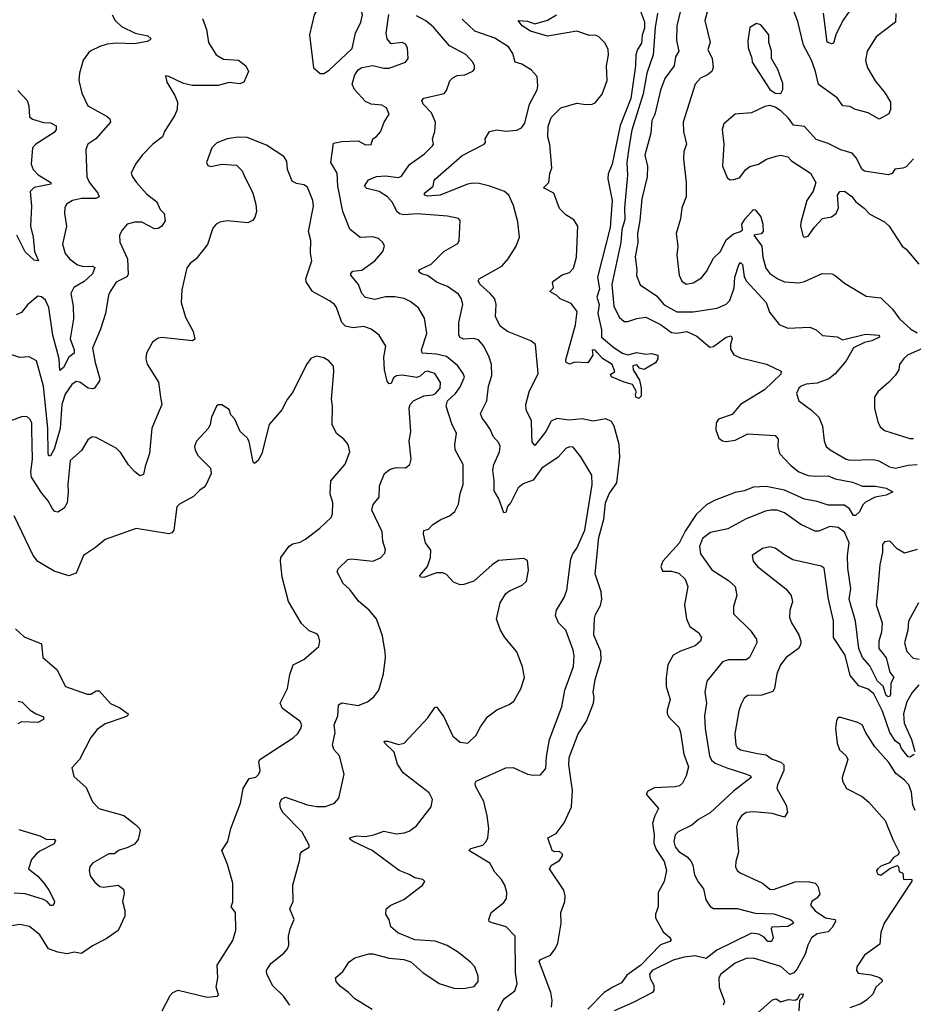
# Model space of a CAD drawing. Extents: x 2143765 to 2212931, y 878955 to 1017455.
# Tile 229 of 256: x 2184415 to 2189323, y 955260 to 960669. Entities that reach past the tile are written whole.
import ezdxf

# ---------------------------------------------------------------- set-up
doc = ezdxf.new("R2010")
doc.units = 0

msp = doc.modelspace()

# ---------------------------------------------------------------- linework, layer by layer
at = {"layer": '0CON20XD'}
for points in [[(2186065, 960373.3), (2186085, 960373.8), (2186115, 960390.8), (2186240.4, 960509.6), (2186260, 960595), (2186289.2, 960655), (2186298.5, 960695), (2186286.9, 960735), (2186245, 960777.5), (2186175, 960796), (2186135, 960813.8), (2186115, 960810), (2186105, 960800), (2186065, 960752.5), (2186032, 960695), (2186006.7, 960585), (2186028, 960405), (2186065, 960373.3)], [(2187781.7, 960835), (2187847.4, 960657.4), (2187847, 960623), (2187833.9, 960583.9), (2187830.7, 960539.3), (2187809, 960505), (2187799.5, 960475), (2187797.9, 960415), (2187772.5, 960235), (2187712.8, 960087.2), (2187669.3, 959875), (2187647.9, 959822.1), (2187645.5, 959794.5), (2187670.2, 959675), (2187658, 959528), (2187589.2, 959255), (2187599.1, 959190.9), (2187585.6, 959145), (2187597.3, 959105), (2187590.6, 959055), (2187610.3, 958965), (2187611.2, 958925), (2187678.2, 958868.2), (2187726.6, 958836.6), (2187755, 958827.8), (2187805, 958841.1), (2187855, 958831.2), (2187885.9, 958835.9), (2187920, 958825), (2187920, 958805), (2187906.4, 958783.6), (2187845, 958747.5), (2187820, 958755), (2187805, 958772.5), (2187782.3, 958767.7), (2187784, 958745), (2187818.8, 958688.8), (2187828, 958645), (2187829.3, 958600.7), (2187815, 958587.5), (2187800, 958595), (2187797, 958613), (2187802.5, 958625), (2187781.2, 958665), (2187735, 958677.1), (2187665, 958706.7), (2187660.8, 958719.2), (2187683.9, 958736.1), (2187668.5, 958775), (2187616.7, 958806.7), (2187589.3, 958839.3), (2187575, 958852.5), (2187560, 958855), (2187562.5, 958825), (2187536.4, 958783.6), (2187465, 958786.7), (2187435, 958776.7), (2187416.7, 958785), (2187415, 958800), (2187468.1, 958991.9), (2187476.6, 959065), (2187445, 959109.1), (2187383.8, 959135), (2187365, 959153.8), (2187327.5, 959175), (2187346.2, 959195), (2187341.2, 959225), (2187348, 959235), (2187395, 959266.5), (2187435, 959280.5), (2187456.8, 959303.2), (2187473.1, 959365), (2187480.8, 959535), (2187458.9, 959568.9), (2187415, 959596), (2187380.9, 959630.9), (2187348.8, 959715), (2187292.5, 959745), (2187322, 959775), (2187327, 959823), (2187338.8, 959855), (2187327.3, 959982.7), (2187315.3, 960025), (2187318.3, 960081.7), (2187335, 960131.1), (2187388, 960185), (2187475, 960210.6), (2187525, 960202.9), (2187560, 960205), (2187575, 960212), (2187615, 960259.4), (2187642.3, 960335), (2187637.6, 960415), (2187648.4, 960475), (2187647.7, 960505), (2187630.6, 960540.6), (2187595, 960577.3), (2187575, 960583.8), (2187545, 960581.9), (2187475, 960605.6), (2187315, 960578.3), (2187220, 960605), (2187175.4, 960635), (2187153.1, 960665), (2187205, 960660.3), (2187245, 960646.6), (2187315, 960665.3), (2187363.5, 960695)], [(2188205.3, 960765), (2188177.5, 960665), (2188207.4, 960542.6), (2188194.4, 960505), (2188218.8, 960455), (2188224.4, 960405.6), (2188217.5, 960385), (2188193.8, 960366.2), (2188155, 960346.9), (2188124.4, 960315), (2188059.2, 960105), (2188061.3, 960055), (2188078.2, 959985), (2188063.1, 959945), (2188061.5, 959905), (2188076.4, 959775), (2188075.5, 959695), (2188051.5, 959635), (2188045.5, 959575), (2188020, 959495), (2188030, 959425), (2188024.5, 959375), (2188037.9, 959265), (2188051.5, 959231.5), (2188075, 959215.6), (2188115, 959223.5), (2188159.1, 959250.9), (2188188.2, 959285), (2188225, 959359.4), (2188264.5, 959395), (2188295, 959458.9), (2188335, 959491.9), (2188374.2, 959505), (2188384.3, 959515), (2188381.5, 959545), (2188399.5, 959575), (2188445, 959625.7), (2188455, 959624.3), (2188485.4, 959585.4), (2188496.1, 959545), (2188498.5, 959505), (2188487.2, 959492.8), (2188447.5, 959485), (2188490.9, 959425), (2188497.3, 959365), (2188513.5, 959303.5), (2188534.4, 959275), (2188578.6, 959245), (2188615, 959229.6), (2188695, 959223.6), (2188725, 959231.1), (2188822.5, 959275), (2188875, 959273.1), (2188895, 959264.4), (2188945, 959222.2), (2189065, 959150.6), (2189145, 959140), (2189209.4, 959079.4), (2189247.1, 959025), (2189308.9, 958968.9), (2189345, 958947.8)], [(2189014.1, 960775.9), (2188936.5, 960663.5), (2188897.6, 960585), (2188885, 960540.6), (2188874.5, 960535.5), (2188850.5, 960545), (2188829.3, 960705)], [(2187919, 960705), (2187906.2, 960625), (2187893.7, 960475), (2187858.8, 960375), (2187839, 960261), (2187777.3, 960062.7), (2187762, 959975), (2187750.6, 959885), (2187753.9, 959815), (2187737.5, 959635), (2187738, 959572), (2187722.3, 959515), (2187716.3, 959445), (2187668.1, 959215), (2187678.6, 959095), (2187708.2, 959035), (2187735, 959011.4), (2187755, 959011.1), (2187805, 959028.2), (2187855, 959034.1), (2187934.8, 958994.8), (2187995, 958949.7), (2188025, 958946.7), (2188080, 958955), (2188135, 958930.9), (2188205, 958870.7), (2188225, 958872.6), (2188295, 958925.4), (2188322.1, 958932.1), (2188327.9, 958917.9), (2188318.5, 958885), (2188318.9, 958858.9), (2188337.4, 958827.4), (2188375, 958810.6), (2188516.3, 958776.3), (2188598.2, 958738.2), (2188595, 958720.8), (2188505.6, 958635), (2188375, 958555.5), (2188329.2, 958500.8), (2188253.1, 958475), (2188240.5, 958455), (2188238.2, 958415), (2188255, 958370.6), (2188275, 958356.2), (2188295, 958351.8), (2188345, 958358.2), (2188415, 958393.3), (2188565, 958384.3), (2188581.9, 958365), (2188578.5, 958325), (2188588.8, 958285), (2188650.2, 958220.2), (2188695, 958185.6), (2188745.4, 958165.4), (2188785, 958160.8), (2188855, 958163.6), (2188895, 958147.1), (2188989, 958129), (2189045, 958107.1), (2189115, 958107.1), (2189175, 958095.2), (2189210, 958075), (2189173.6, 958056.4), (2189114.1, 958045.9), (2189061.2, 958018.8), (2189045.9, 958004.1), (2189027.8, 957965), (2189005, 957945.5), (2188995, 957944.5), (2188972.6, 957982.6), (2188945, 958001.8), (2188855, 958001.5), (2188795, 958022.9), (2188725, 958034), (2188615, 958085.2), (2188515, 958104.3), (2188445, 958100.5), (2188395, 958081), (2188345, 958072.3), (2188235, 958029.6), (2188188.8, 958005), (2188130.1, 957949.9), (2188070.6, 957859.4), (2188037.2, 957792.8), (2187948, 957695), (2187935.8, 957665), (2187945, 957638.8), (2187995, 957638.6), (2188035, 957629.2), (2188071.1, 957595), (2188084.5, 957555), (2188066.8, 957455), (2188077.3, 957377.3), (2188095, 957335.7), (2188145, 957300.8), (2188159.4, 957275), (2188154.3, 957255), (2188125, 957229.4), (2188045, 957199.6), (2188005, 957177.1), (2187974.4, 957125), (2187965.5, 957055), (2187966.5, 957005), (2187987.8, 956935), (2187970.6, 956875), (2187970.6, 956855), (2187982.9, 956835), (2188035, 956782), (2188045.5, 956755), (2188054.4, 956695), (2188062.2, 956635), (2188088, 956565), (2188076, 956515), (2188056.2, 956475), (2188039.7, 956460.3), (2188015.8, 956454.2), (2187901.7, 956448.3), (2187865, 956430), (2187856.7, 956415), (2187924.5, 956335), (2187903.8, 956296.2), (2187891.2, 956255), (2187900.1, 956190.1), (2187899, 956145), (2187910.1, 956110.1), (2187954.7, 956045), (2187968.2, 955995), (2187954.1, 955935), (2187921.5, 955875), (2187922.2, 955795), (2187907.7, 955755), (2187906.9, 955735), (2187948.6, 955658.6), (2187985, 955628.8), (2187992.5, 955615), (2187985.3, 955604.7), (2187935, 955586.7), (2187827.4, 955475), (2187750.2, 955419.8), (2187721.2, 955378.8), (2187672.9, 955355)], [(2188045, 960718.8), (2188024.6, 960635), (2188022.5, 960555), (2188035.4, 960495), (2188016.7, 960465), (2188009.4, 960415), (2187957.8, 960345), (2187935, 960281.2), (2187902.9, 960147.1), (2187886.9, 960115), (2187881.8, 960045), (2187849.5, 959925), (2187863.1, 959865), (2187860.8, 959805), (2187831.6, 959685), (2187821.9, 959565), (2187808.8, 959495), (2187809.7, 959445), (2187795.4, 959365.4), (2187804.5, 959295.5), (2187802.8, 959262.8), (2187822.2, 959212.2)], [(2188785.9, 960384.1), (2188765, 960445.7), (2188719.5, 960529.5), (2188689.3, 960659.3), (2188667.9, 960715)], [(2189227, 960703), (2189225.7, 960655), (2189118.9, 960575), (2189070.5, 960495), (2189060.9, 960445), (2189071.2, 960405), (2189113.2, 960333.2), (2189168.1, 960265), (2189198.1, 960215), (2189198.9, 960175), (2189188.5, 960151.5), (2189135, 960123.1), (2189075, 960157.5), (2189005, 960176), (2188975, 960191.4), (2188935.4, 960195.4), (2188905, 960240), (2188803.5, 960313.5), (2188785.9, 960384.1)], [(2185420, 960675), (2185440.8, 960615), (2185452.6, 960542.6), (2185495, 960475.8), (2185535, 960451.1), (2185617.3, 960447.3), (2185656.7, 960415), (2185672.5, 960385), (2185646.7, 960325), (2185625, 960316.2), (2185565, 960324.5), (2185505, 960306.5), (2185365, 960306.4), (2185315, 960318.1), (2185235, 960357.5), (2185215, 960360), (2185222.5, 960325), (2185267.5, 960252.5), (2185282, 960215), (2185279.2, 960175), (2185268, 960145), (2185210, 960055), (2185200, 960025), (2185145.8, 959985), (2185088, 959925), (2185051.2, 959875), (2185028, 959825), (2185034.2, 959805), (2185055.8, 959775), (2185112.4, 959712.4), (2185167.9, 959667.9), (2185185.7, 959625.7), (2185208, 959605), (2185213.6, 959563.6), (2185195.8, 959535), (2185175, 959521.4), (2185155, 959520), (2185085, 959555.6), (2185046.6, 959556.6), (2185006.2, 959545), (2184977.9, 959512.1), (2184964, 959485), (2184964.2, 959445.8), (2185007.1, 959355), (2185011.3, 959268.7), (2185003.4, 959256.6), (2184945, 959227.5), (2184911.9, 959175), (2184903.1, 959155), (2184887.1, 959055), (2184858.6, 958968.6), (2184815.4, 958864.6), (2184829.7, 958785), (2184855.4, 958695), (2184853.4, 958685), (2184825, 958643.8), (2184815, 958640.9), (2184791.1, 958645), (2184745, 958676.9), (2184725, 958681.5), (2184701.8, 958665), (2184665, 958612.5), (2184647.1, 958555), (2184637, 958423), (2184605, 958309.2), (2184585, 958272.3), (2184575, 958273.6), (2184571.9, 958285), (2184569.7, 958425), (2184545.7, 958655), (2184506.5, 958795), (2184466.8, 958816.8), (2184415, 958812.9), (2184344, 958836)], [(2184923.1, 960695), (2184939.2, 960665), (2184975, 960630.9), (2185049.2, 960595), (2185119.5, 960579.5), (2185134.5, 960565), (2185131.7, 960558.3), (2185115, 960548.4), (2185045.3, 960535.3), (2184945, 960539), (2184895.3, 960534.7), (2184855, 960521.1), (2184805, 960497.1), (2184793.8, 960486.2), (2184764, 960446), (2184742.9, 960375), (2184740.6, 960335), (2184755.5, 960265), (2184790, 960195), (2184895, 960136.2), (2184910, 960125), (2184913.8, 960105), (2184832.5, 960015), (2184788.6, 959985), (2184778.1, 959955), (2184782.9, 959805), (2184796, 959776), (2184844.5, 959715), (2184851.2, 959695), (2184833, 959687), (2184755, 959686.6), (2184704.8, 959675.2), (2184671.9, 959655), (2184663.1, 959635), (2184661.2, 959605), (2184672.2, 959535), (2184650.9, 959435), (2184665.6, 959385), (2184688.9, 959355), (2184732.6, 959322.6), (2184765, 959312.7), (2184815, 959314.6), (2184828.1, 959308.1), (2184815, 959273.6), (2184768.6, 959231.4), (2184713.2, 959196.8), (2184695.6, 959165), (2184708.2, 959095), (2184710.4, 959025), (2184691.6, 958915), (2184713.9, 958855), (2184715, 958836.7), (2184685.8, 958814.2), (2184655, 958758.7), (2184635, 958742.5), (2184632.6, 958805), (2184597, 958935), (2184575, 959088), (2184557.3, 959127.3), (2184535, 959145.5), (2184515, 959149.5), (2184458.5, 959101.5), (2184425, 959061.1), (2184395, 959046.9)], [(2186350.9, 955230.9), (2186255, 955290), (2186221.2, 955325), (2186177.2, 955357.2), (2186152.5, 955385), (2186149.2, 955405), (2186189.1, 955440.9), (2186225, 955493.3), (2186255, 955516.2), (2186332.9, 955537.1), (2186355, 955536.7), (2186445, 955513.6), (2186525, 955505.6), (2186563.7, 955493.7), (2186629.4, 955435), (2186718.6, 955375), (2186799.1, 955349.1), (2186855, 955347.3), (2186911.3, 955358.7), (2186934, 955385), (2186933.1, 955415), (2186915.6, 955465), (2186891.2, 955491.2), (2186824.7, 955544.7), (2186762.2, 955582.2), (2186696.4, 955606.4), (2186584.7, 955614.7), (2186492.3, 955652.3), (2186454.2, 955685), (2186443.9, 955723.9), (2186426.2, 955755), (2186428.8, 955785), (2186453.3, 955805), (2186525, 955836), (2186627.5, 955915), (2186640, 955935), (2186630, 955945), (2186585, 955954.3), (2186555, 955973.3), (2186499.2, 955995), (2186351.2, 956105), (2186247.1, 956155), (2186230, 956165), (2186228.8, 956175), (2186265.4, 956185.4), (2186315, 956181.4), (2186359.7, 956190.3), (2186415, 956210.8), (2186485, 956197.3), (2186527.6, 956202.4), (2186555, 956210.8), (2186595, 956241.2), (2186674.2, 956345), (2186682.9, 956385), (2186665, 956422.5), (2186520.7, 956530.7), (2186489.6, 956579.6), (2186471.1, 956645), (2186420.8, 956695), (2186417.5, 956705), (2186437.5, 956705), (2186495, 956687.8), (2186526.7, 956695), (2186656.8, 956833.2), (2186695, 956890), (2186705, 956893.3), (2186745, 956840), (2186795, 956733.8), (2186835, 956700), (2186875.8, 956694.2), (2186921.7, 956738.3), (2186946, 956785), (2186985, 956840), (2187035, 956877.5), (2187103.3, 956906.7), (2187130, 956925), (2187167.9, 956992.1), (2187187.5, 957055), (2187176.1, 957113.9), (2187145.5, 957195.5), (2187079.2, 957275), (2187055.8, 957315), (2187034.4, 957375), (2187053.3, 957465), (2187085, 957516), (2187105, 957531.9), (2187175, 957561.9), (2187198.9, 957585), (2187210, 957645), (2187205, 957697.5), (2187185, 957708.8), (2187045, 957697.5), (2187010, 957675), (2186909.2, 957585), (2186855, 957565.6), (2186833.8, 957563.8), (2186798.6, 957578.6), (2186760.2, 957620.2), (2186739.3, 957629.3), (2186705, 957630), (2186635.2, 957604.8), (2186615.6, 957605.6), (2186612.2, 957615), (2186655.4, 957665), (2186672.2, 957715), (2186672.5, 957755), (2186644.4, 957794.4), (2186632.9, 957845), (2186635, 957862.5), (2186660.7, 957869.3), (2186685, 957896.2), (2186727.3, 957922.7), (2186776.6, 957943.4), (2186805, 957968), (2186825, 958006.7), (2186835, 958066.7), (2186850.9, 958115), (2186850.6, 958225), (2186806.6, 958306.6), (2186804.4, 958335), (2186814.3, 958395), (2186788.6, 958448.6), (2186757.8, 958545), (2186764.4, 958575), (2186808.1, 958615), (2186831.7, 958648.3), (2186858.9, 958705), (2186851.6, 958725), (2186819.2, 958769.2), (2186758.8, 958818.8), (2186705, 958831.9), (2186625, 958836), (2186622.7, 958855), (2186651.8, 958945), (2186638.7, 959028.7), (2186606, 959086), (2186559.3, 959120.7), (2186526.3, 959136.3), (2186475, 959145.6), (2186425, 959145.6), (2186365, 959132.2), (2186315, 959142.5), (2186295, 959163.8), (2186276.2, 959215), (2186233.1, 959265), (2186233.1, 959275), (2186245, 959287.3), (2186295, 959293.2), (2186365, 959343.3), (2186409.4, 959395), (2186419.2, 959425), (2186410, 959445), (2186385, 959467.5), (2186355, 959475.3), (2186285, 959472.5), (2186227.9, 959517.9), (2186190, 959615), (2186162.2, 959755), (2186159.1, 959825), (2186123.3, 959885), (2186138.8, 959991.2), (2186185, 960000.5), (2186273.9, 960003.9), (2186315, 959981.4), (2186345, 959984), (2186353.8, 960015), (2186375, 960026.2), (2186397.3, 960052.7), (2186416.2, 960105), (2186445, 960150), (2186430, 960185), (2186405, 960198.9), (2186345, 960205.6), (2186315, 960219.5), (2186253.8, 960285), (2186241.6, 960315), (2186255, 960366.7), (2186275, 960392.7), (2186295, 960405.3), (2186355, 960416.7), (2186415, 960402), (2186445, 960401.6), (2186533.8, 960435), (2186549.2, 960455), (2186544.4, 960514.4), (2186534.4, 960534.4), (2186515, 960544.3), (2186455.7, 960535.7), (2186433.4, 960563.4), (2186427.9, 960595), (2186442.4, 960697.6)], [(2186598, 959602), (2186525, 959596), (2186501.6, 959601.6), (2186485.8, 959615), (2186463.3, 959665), (2186434.5, 959695), (2186388.9, 959725), (2186322.2, 959742.2), (2186309.1, 959755), (2186330.7, 959789.3), (2186375, 959806.7), (2186425, 959810.7), (2186495, 959801.6), (2186511.6, 959808.4), (2186557, 959873), (2186637.6, 959932.4), (2186682.9, 959975), (2186687.8, 959985), (2186683.1, 960015), (2186695.6, 960055), (2186698.5, 960105), (2186676.5, 960156.5), (2186631.4, 960205), (2186624.3, 960225.7), (2186635, 960237.1), (2186746.2, 960263.8), (2186759.8, 960280.2), (2186776.8, 960333.2), (2186795, 960350), (2186817.3, 960362.7), (2186860, 960365), (2186904.1, 960385.9), (2186913.8, 960396.2), (2186914, 960415), (2186904.2, 960435), (2186865, 960477.1), (2186775.2, 960525.2), (2186688, 960628), (2186645, 960663.2), (2186595, 960690.8)], [(2187336.3, 955243.7), (2187339.3, 955280.7), (2187332.9, 955325), (2187268.6, 955495), (2187275, 955505.7), (2187329.7, 955530.3), (2187356.2, 955565), (2187370, 955595), (2187390, 955705), (2187387.1, 955765), (2187409.2, 955825), (2187410.8, 955855), (2187403.3, 955886.7), (2187325.8, 956005), (2187335.7, 956024.3), (2187379.3, 956050.7), (2187395.8, 956075), (2187396, 956085), (2187379.3, 956099.3), (2187355, 956098.2), (2187339.5, 956105), (2187315.7, 956174.3), (2187362.4, 956197.6), (2187405, 956256.2), (2187445.9, 956344.1), (2187452, 956435), (2187430.4, 956575), (2187432.4, 956615), (2187482.9, 956745), (2187528.2, 956815), (2187566.7, 956915), (2187570.6, 956945), (2187565.8, 956975), (2187575.6, 957045), (2187608.3, 957151.7), (2187607.9, 957197.9), (2187567.8, 957287.8), (2187571.5, 957378.5), (2187578, 957402), (2187605, 957451.4), (2187612.7, 957485), (2187608.9, 957525), (2187575.7, 957625), (2187596.5, 957825), (2187623.4, 957925), (2187631.9, 958015), (2187653.7, 958065), (2187694.7, 958125.3), (2187711.9, 958265), (2187707.3, 958335), (2187680.7, 958435), (2187665, 958460.6), (2187635, 958475.5), (2187565, 958463.6), (2187505.3, 958475.3), (2187435, 958468.1), (2187365, 958477.5), (2187335, 958463.6), (2187305, 958406.7), (2187245, 958328.8), (2187230.6, 958350.6), (2187228.7, 958391.3), (2187227.1, 958465), (2187197.8, 958525), (2187194.3, 958555), (2187214.3, 958625), (2187262, 958725), (2187247.5, 958885), (2187223.3, 958905), (2187094.4, 958955), (2187054.5, 958985), (2187029.1, 959039.1), (2187032.5, 959105), (2187024.5, 959134.5), (2187000, 959165), (2186943.6, 959215), (2186933.3, 959235), (2186938, 959245), (2187063.6, 959315), (2187097.9, 959355), (2187141.9, 959425), (2187160, 959475), (2187150.8, 959559.2), (2187127.4, 959647.4), (2187102.5, 959705), (2187078.8, 959725), (2186996.5, 959753.5), (2186939, 959769), (2186905, 959771), (2186875, 959765.2), (2186725.4, 959705.4), (2186655, 959699.2), (2186638, 959705), (2186638, 959715), (2186685.3, 959754.7), (2186691.4, 959785), (2186699.2, 959795), (2186845, 959922.5), (2186966.7, 959985), (2186973.8, 959995), (2186972.5, 960015), (2186996.2, 960055), (2187035, 960064.3), (2187085, 960055.5), (2187145, 960062.3), (2187170.9, 960075), (2187189.2, 960100.8), (2187215.5, 960205), (2187257.4, 960282.6), (2187261.8, 960305), (2187257.6, 960357.6), (2187225, 960393.1), (2187173.6, 960423.6), (2187135.8, 960435.8), (2187123.6, 960483.6), (2187099.5, 960519.5), (2187025, 960566.9), (2186914.2, 960605), (2186845, 960671.4)], [(2188595, 960264), (2188607.5, 960285), (2188607.6, 960317.6), (2188578.6, 960395), (2188544.4, 960455), (2188543.6, 960495), (2188530, 960545), (2188528.9, 960585), (2188485, 960640.8), (2188462.7, 960647.3), (2188426.2, 960625), (2188415, 960550), (2188417.1, 960515), (2188436.8, 960456.8), (2188437.5, 960435), (2188535.6, 960285), (2188565, 960265.6), (2188595, 960264)], [(2184405, 960279.2), (2184455.8, 960225), (2184465.6, 960195), (2184469.4, 960135), (2184485, 960122.9), (2184545, 960104.7), (2184585, 960101.9), (2184616.1, 960085), (2184615.6, 960065), (2184605, 960048.9), (2184504.2, 959985), (2184485.7, 959965), (2184477.8, 959875), (2184488.1, 959845), (2184516, 959816), (2184586.7, 959775), (2184586.7, 959765), (2184495, 959746.5), (2184473.2, 959725), (2184479.2, 959645), (2184474.5, 959535), (2184489.1, 959475), (2184496.4, 959395), (2184517.5, 959345), (2184495, 959348.6), (2184445, 959394.4), (2184398.8, 959485)], [(2189325, 959904), (2189285, 959860.8), (2189265, 959852.5), (2189221.7, 959848.3), (2189206.4, 959823.6), (2189185, 959816.7), (2189055, 959835.8), (2189042.5, 959845), (2189009.7, 959909.7), (2188986.7, 959935), (2188925, 959953.8), (2188855, 959989.2), (2188789.7, 960009.7), (2188725, 960081.2), (2188665, 960088.8), (2188637, 960127), (2188595, 960168.8), (2188565, 960188.8), (2188535, 960196.7), (2188508.3, 960191.7), (2188435, 960156.2), (2188345, 960150), (2188283.2, 960096.8), (2188274.4, 960065), (2188283.5, 959985), (2188275.7, 959865), (2188301.1, 959801.1), (2188315, 959788.8), (2188335, 959790), (2188369.1, 959800.9), (2188403.8, 959846.2), (2188425, 959862.5), (2188473.3, 959875), (2188517.5, 959902.5), (2188569.5, 959919.5), (2188595, 959924.4), (2188635, 959916), (2188655, 959894.2), (2188758.8, 959825), (2188787.5, 959775), (2188773.6, 959726.4), (2188739.2, 959675), (2188705.8, 959555), (2188704.2, 959535), (2188718.3, 959478.3), (2188725, 959473.3), (2188745, 959478.8), (2188780.9, 959529.1), (2188824.2, 959575.8), (2188873.9, 959586.1), (2188900, 959605), (2188912, 959635), (2188907.5, 959705), (2188920, 959725), (2188945.9, 959725.9), (2188985, 959696.7), (2189008.3, 959668.3), (2189054.2, 959634.2), (2189085, 959601.2), (2189165, 959558.8), (2189191.2, 959535), (2189262.5, 959425), (2189285, 959408.8), (2189353.8, 959325)], [(2185898.6, 955255), (2185864.4, 955305), (2185805, 955362), (2185772.9, 955425), (2185771.2, 955445), (2185794, 955485), (2185865, 955541.2), (2185886, 955565), (2185892.5, 955585), (2185892, 955635), (2185901.2, 955675), (2185922.5, 955725), (2185898.8, 955785), (2185917.1, 955825), (2185915.8, 955915), (2185953.8, 956055), (2185956.2, 956085), (2185965, 956098.8), (2186005, 956123.8), (2186005.8, 956134.2), (2185966.2, 956205), (2185862.4, 956312.4), (2185848.2, 956338.2), (2185843.6, 956365), (2185852.7, 956387.3), (2185875, 956398.5), (2185995, 956356.4), (2186045, 956346.2), (2186095, 956346.5), (2186145, 956364.4), (2186167.3, 956392.7), (2186198.1, 956525), (2186172.2, 956625), (2186140.5, 956660.5), (2186132.9, 956685), (2186148.7, 956751.3), (2186142.5, 956795), (2186162.5, 956845), (2186166.2, 956905), (2186185, 956916), (2186275, 956901.1), (2186325, 956920.8), (2186360.9, 956949.1), (2186388, 956985), (2186412.5, 957075), (2186424.3, 957165), (2186421.9, 957195), (2186407.1, 957285), (2186375, 957376.7), (2186334, 957425), (2186276, 957475), (2186228.3, 957538.3), (2186191.7, 957571.7), (2186158.8, 957635), (2186165, 957652.5), (2186217, 957703), (2186235, 957707.5), (2186355.4, 957694.6), (2186396.6, 957713.4), (2186421.2, 957738.8), (2186424.1, 957755.9), (2186410, 957805), (2186405.5, 957855), (2186350, 957975), (2186355.7, 958005), (2186389.5, 958045), (2186392.1, 958107.9), (2186418.6, 958175), (2186450.3, 958199.7), (2186485, 958208.1), (2186535, 958207.8), (2186557.1, 958225), (2186565.6, 958255), (2186554.3, 958355), (2186562.9, 958405), (2186554.3, 958535), (2186559.4, 958555), (2186578.9, 958575), (2186635, 958601.7), (2186685, 958607.8), (2186699.7, 958615), (2186724.5, 958645), (2186726.5, 958675), (2186696, 958725), (2186655, 958738.5), (2186640, 958735), (2186615, 958710), (2186596.1, 958703.9), (2186515, 958716.7), (2186485, 958712.4), (2186469, 958701), (2186455, 958670), (2186445, 958668.6), (2186433.9, 958683.9), (2186419.6, 958745), (2186414.2, 958815), (2186425.8, 958875), (2186390, 958935), (2186345, 958968.9), (2186305, 958983.8), (2186245, 958975.4), (2186205, 958984.7), (2186184.7, 959005), (2186155, 959088), (2186145, 959104.2), (2186116.2, 959125), (2186022.5, 959175), (2185988.8, 959228.8), (2185987.1, 959245), (2186019.2, 959345), (2186012.3, 959387.7), (2186014.2, 959455), (2186001.9, 959505), (2186028.8, 959645), (2186026, 959676), (2185995, 959748), (2185975, 959761.4), (2185935, 959768.1), (2185910.9, 959780.9), (2185885.7, 959845), (2185882.3, 959892.3), (2185865, 959916.7), (2185769.8, 959979.8), (2185665, 960022.5), (2185615.8, 960024.2), (2185555, 960014.4), (2185497.6, 959992.4), (2185470, 959965), (2185441.2, 959885), (2185448.3, 959868.3), (2185465, 959862), (2185525.8, 959874.2), (2185605, 959870), (2185637.6, 959837.6), (2185646.2, 959816.2), (2185695.5, 959715), (2185711.5, 959655), (2185715.7, 959615), (2185707, 959583), (2185693.8, 959565), (2185667.4, 959552.6), (2185555, 959563.6), (2185515, 959556.7), (2185493.7, 959546.3), (2185475.7, 959524.3), (2185445.8, 959434.2), (2185384, 959355), (2185351.1, 959328.9), (2185332.9, 959305), (2185305.7, 959184.3), (2185302.2, 959115), (2185325.5, 959035), (2185367.5, 958955), (2185377.1, 958912.9), (2185365, 958904.2), (2185195, 958923.8), (2185175, 958918.8), (2185145, 958896.7), (2185112.4, 958837.6), (2185108.1, 958805), (2185115.6, 958775.6), (2185177.6, 958677.6), (2185188, 958595), (2185195.8, 958555), (2185140.6, 958425), (2185128.9, 958285), (2185103.8, 958215), (2185095, 958170), (2185075, 958163.8), (2185045, 958186.2), (2185012.8, 958222.8), (2184970.2, 958290.2), (2184944.6, 958314.6), (2184835, 958374.2), (2184812.7, 958377.3), (2184789.7, 958360.3), (2184755, 958302), (2184692.8, 958247.2), (2184678.5, 958115), (2184681.9, 958075), (2184675.6, 958015), (2184658.6, 957985), (2184625, 957964), (2184607.3, 957967.3), (2184595, 957981.2), (2184571.4, 958025), (2184535, 958070), (2184480.4, 958155), (2184476.9, 958185), (2184485.3, 958254.7), (2184482.3, 958415), (2184481.5, 958455), (2184471.4, 958475), (2184455, 958489.4), (2184425, 958487.5), (2184355, 958461.5)], [(2187042.1, 955225), (2187065, 955274), (2187078, 955292), (2187135, 955333.8), (2187147.3, 955372.7), (2187138.5, 955435), (2187136.2, 955635), (2187086.7, 955685), (2187005, 955708.8), (2186993.8, 955715), (2186991.2, 955725), (2187003.8, 955765), (2187075, 955820), (2187089.1, 955840.9), (2187090.6, 955875), (2187079.5, 955915), (2187061.1, 955945), (2187024.3, 955985), (2186997.5, 956035), (2186882.5, 956105), (2186892.5, 956115), (2186958, 956135), (2186978, 956155), (2186985.8, 956175), (2186992, 956225), (2186982, 956295), (2186964.1, 956374.1), (2186945, 956410), (2186919.2, 956459.2), (2186916.9, 956475), (2186922.5, 956485), (2187085, 956559.2), (2187125, 956561.4), (2187205, 956524.3), (2187235, 956518), (2187275, 956520), (2187304.3, 956555.7), (2187308, 956622), (2187324.4, 956715), (2187393.6, 956895), (2187410, 956985), (2187456.2, 957115), (2187461.1, 957175), (2187455.6, 957205), (2187414, 957315), (2187374, 957355), (2187358, 957395), (2187364, 957425), (2187405.8, 957495), (2187420.8, 957535), (2187442.5, 957705), (2187454, 957735), (2187475.6, 957765), (2187519.2, 957865), (2187560, 958115), (2187557, 958167), (2187497.1, 958267.1), (2187455, 958320), (2187435, 958321.9), (2187415, 958313.1), (2187373.3, 958265), (2187283.3, 958205), (2187235, 958139.4), (2187180.9, 958119.1), (2187152.8, 958097.2), (2187112.7, 958017.3), (2187093.8, 957995), (2187085, 957962.5), (2187075, 957960), (2187046.4, 958036.4), (2187020.9, 958080.9), (2187021.8, 958135), (2187013.5, 958195), (2187019.5, 958225), (2187050.6, 958295), (2187054.3, 958325), (2187046, 958345), (2187015, 958378.8), (2187001.9, 958415), (2186975, 958454.3), (2186955, 958480), (2186945.5, 958505), (2186980.4, 958575), (2186989.2, 958655), (2187008.5, 958715), (2187006.7, 958775), (2186994.5, 958815), (2186965.3, 958875.3), (2186935, 958910.6), (2186906.9, 958916.9), (2186855, 958913.8), (2186835, 958922.5), (2186826.2, 958935), (2186827.7, 959005), (2186848.2, 959105), (2186841.5, 959135), (2186825, 959160.6), (2186765, 959203.8), (2186708.6, 959225), (2186655, 959262.7), (2186622.4, 959272.4), (2186605.6, 959285), (2186612.9, 959297.1), (2186675.8, 959325), (2186745, 959395.8), (2186821.3, 959438.7), (2186828.6, 959455), (2186833.8, 959565), (2186825, 959576.2), (2186765, 959589.2), (2186598, 959602)], [(2187822.2, 959212.2), (2187912.3, 959152.3), (2187955, 959103.3), (2188023.7, 959063.7), (2188115, 959064.7), (2188246.6, 959083.4), (2188295, 959105.7), (2188315, 959126), (2188340.3, 959195), (2188343.8, 959255), (2188365, 959321.9), (2188375, 959335.4), (2188384.7, 959324.7), (2188395, 959258), (2188405, 959234.4), (2188515.5, 959115), (2188532.7, 959062.7), (2188586, 958995), (2188635, 958974.5), (2188755, 958979.2), (2188790, 958965), (2188824.2, 958934.2), (2188905, 958927.1), (2188935, 958910.8), (2189060.4, 958940.4), (2189135.2, 958935.2), (2189138.1, 958925), (2189095, 958903.8), (2189055, 958895.3), (2188994.2, 958865.8), (2188954.7, 958795.3), (2188895, 958723.3), (2188858.6, 958695), (2188795, 958671.3), (2188735, 958667.1), (2188706.7, 958655), (2188694.5, 958645), (2188682.2, 958615), (2188695.3, 958575.3), (2188765, 958524.3), (2188804.6, 958484.6), (2188825.3, 958435.3), (2188833.5, 958355), (2188845.6, 958325), (2188867.5, 958305), (2188954, 958254), (2188975, 958249.7), (2189105, 958253.1), (2189134.8, 958244.8), (2189191.7, 958211.7), (2189225, 958205.4), (2189295, 958221.2), (2189345, 958225.4)], [(2189378.1, 958865), (2189291.2, 958825), (2189272.2, 958807.8), (2189247.5, 958775), (2189243.3, 958745), (2189223.8, 958715), (2189188, 958675), (2189128, 958625), (2189110.8, 958595), (2189110, 958535), (2189128.8, 958458.8), (2189142.1, 958432.1), (2189165, 958412.5), (2189305, 958368.6), (2189325, 958368.9)], [(2186030, 958815), (2186015, 958807.5), (2185990, 958775), (2185915, 958622.5), (2185885, 958582.5), (2185854.1, 958525.9), (2185785.8, 958444.2), (2185744.3, 958285.7), (2185725, 958247.5), (2185705, 958230), (2185697.5, 958237.5), (2185675, 958352.5), (2185665, 958372.5), (2185626.4, 958406.4), (2185596.2, 958475), (2185575, 958497.5), (2185565, 958527.5), (2185525, 958553.8), (2185505, 958553.8), (2185496.2, 958545), (2185468, 958485), (2185461.2, 958445), (2185451.2, 958425), (2185387, 958353), (2185376, 958325), (2185378, 958305), (2185394, 958275), (2185463.3, 958205), (2185466.7, 958175), (2185440, 958115), (2185428.3, 958101.7), (2185403.8, 958085), (2185370.5, 958049.5), (2185293, 958007), (2185278, 957992), (2185260.8, 957865), (2185250.8, 957849.2), (2185235, 957844.3), (2185055, 957874.2), (2184885, 957814), (2184831.4, 957768.6), (2184766.2, 957725), (2184725, 957627.5), (2184685, 957613.8), (2184605, 957639.2), (2184515, 957692.5), (2184489.2, 957725), (2184385, 957943.3)], [(2185197.7, 955225), (2185242, 955308), (2185256.2, 955325), (2185285, 955337.8), (2185445, 955299.2), (2185500, 955305), (2185507.5, 955312.5), (2185494.2, 955354.2), (2185504, 955405), (2185499.2, 955475), (2185585, 955610), (2185602.1, 955667.9), (2185601.1, 955765), (2185575.7, 955795), (2185585, 955822.5), (2185585.8, 955925), (2185557.3, 956027.3), (2185526.2, 956105), (2185558.8, 956155), (2185574.2, 956225.8), (2185627.5, 956365), (2185642, 956445), (2185675, 956500), (2185711.7, 956508.3), (2185728, 956525), (2185735.7, 956545), (2185728.8, 956591.2), (2185733.3, 956605), (2185916.8, 956723.2), (2185943, 956747), (2185958.8, 956775), (2185963.8, 956795), (2185953.8, 956815), (2185858.8, 956885), (2185846.2, 956915), (2185886.5, 956995), (2185898.9, 957071.1), (2185917.5, 957125), (2185976, 957155), (2186058.8, 957225), (2186063.8, 957255), (2186056.7, 957285), (2186047.5, 957295), (2186005, 957311.2), (2185962.6, 957352.6), (2185892, 957472), (2185857, 957607), (2185847.1, 957695), (2185849.2, 957715), (2185895, 957776), (2185915, 957790), (2185955, 957799.2), (2185985, 957814.3), (2186063.8, 957875), (2186126.7, 957935), (2186133.3, 957955), (2186134.2, 958015), (2186121.1, 958065), (2186123.1, 958135), (2186203.6, 958226.4), (2186228.6, 958295), (2186219.2, 958335), (2186195, 958364), (2186155, 958395.8), (2186131.5, 958445), (2186134, 958545), (2186128, 958585), (2186141.2, 958735), (2186138.8, 958765), (2186113.3, 958795), (2186085, 958811.2), (2186045, 958820), (2186030, 958815)], [(2189345, 957758), (2189275, 957738.8), (2189235, 957762), (2189195, 957804), (2189165, 957801.2), (2189154.4, 957785), (2189154.3, 957744.3), (2189139.6, 957675), (2189126.9, 957525), (2189119.7, 957455), (2189153.1, 957355), (2189148.5, 957305), (2189134.4, 957255.6), (2189134.2, 957215), (2189175, 957162.5), (2189194.6, 957085), (2189215.6, 957055), (2189199.1, 957025), (2189198.1, 956961.9), (2189195, 956953.3), (2189185, 956949.6), (2189175, 956956.7), (2189157, 957007), (2189126.6, 957035), (2189085, 957119.2), (2189044.7, 957165), (2189024.6, 957214.6), (2189005.2, 957365), (2188971.6, 957485), (2188981.1, 957545), (2188963.7, 957655), (2188962, 957725), (2188970.2, 957795), (2188945, 957853.6), (2188910.3, 957879.7), (2188865, 957884.5), (2188805, 957858.9), (2188785, 957859.4), (2188705, 957896.2), (2188615, 957960.4), (2188575, 957974.6), (2188540, 957975), (2188510.9, 957969.1), (2188405, 957926.5), (2188305, 957871.8), (2188208.9, 957851.1), (2188165, 957819.2), (2188149.2, 957775), (2188154.4, 957735), (2188216.4, 957646.4), (2188309, 957589), (2188344.4, 957555), (2188354.3, 957505.7), (2188335.6, 957445), (2188335.7, 957405.7), (2188426.5, 957315), (2188461.4, 957265), (2188463.1, 957245), (2188422.9, 957165), (2188405, 957152.5), (2188363.1, 957153.1), (2188307.8, 957152.2), (2188275, 957141.9), (2188188.5, 957035), (2188177.7, 956975), (2188188.1, 956915), (2188176.1, 956845), (2188180.6, 956775), (2188204, 956625), (2188215, 956600.9), (2188235, 956584.7), (2188298.5, 956558.5), (2188408, 956525), (2188428.8, 956515), (2188433.1, 956505), (2188335, 956431.2), (2188207.3, 956312.7), (2188144.2, 956275), (2188106.6, 956243.4), (2188031.9, 956208.1), (2188015, 956190.8), (2188008.2, 956155), (2188014.7, 956125), (2188035, 956098.9), (2188080.9, 956070.9), (2188103.1, 956045), (2188112.5, 956025), (2188121.2, 955971.2), (2188141.9, 955931.9), (2188170.6, 955895), (2188183.6, 955833.6), (2188208, 955798), (2188225, 955785.6), (2188355, 955786.7), (2188455, 955761.2), (2188556.7, 955756.7), (2188649.4, 955725), (2188662.5, 955715), (2188664.4, 955705), (2188635, 955686.8), (2188547, 955683), (2188542.1, 955675), (2188553.6, 955625), (2188545, 955604.8), (2188525, 955605.3), (2188505, 955629.1), (2188475, 955645.3), (2188435, 955651.1), (2188245, 955558), (2188185, 955512.2), (2188125, 955526.6), (2188065, 955518.8), (2188005, 955502.7), (2187889.4, 955445), (2187873.8, 955425), (2187878.8, 955401.2), (2187897.8, 955365), (2187898.6, 955335), (2187890.8, 955325), (2187785, 955270.3), (2187679.4, 955225)], [(2189328, 956632), (2189305, 956618), (2189295, 956619.2), (2189258.3, 956665), (2189249.4, 956689.4), (2189225, 956706.4), (2189193.8, 956753.8), (2189155, 956869.6), (2189106, 956966), (2189075, 956991.2), (2189025, 957008.8), (2188975.7, 957065.7), (2188948.6, 957178.6), (2188884.4, 957275), (2188885.9, 957365.9), (2188857.1, 957485), (2188832.9, 957655), (2188817.5, 957667.5), (2188662, 957702), (2188617.1, 957727.1), (2188565, 957765.5), (2188535, 957772.2), (2188495, 957764.3), (2188438.8, 957725), (2188444.3, 957695), (2188467.1, 957665), (2188622.4, 957542.4), (2188652.5, 957505), (2188659.1, 957470.9), (2188645.6, 957424.4), (2188642.9, 957385), (2188654.3, 957355), (2188695, 957290), (2188705.6, 957255), (2188704.4, 957235), (2188691.9, 957215), (2188625, 957164.4), (2188594.7, 957125.3), (2188574.6, 957075.4), (2188560.6, 956995), (2188550.9, 956979.1), (2188492.1, 956957.9), (2188414.5, 956955.5), (2188395, 956941.2), (2188375.6, 956904.4), (2188365, 956872.5), (2188343.5, 956745), (2188348.1, 956685), (2188355, 956671.4), (2188375, 956657.3), (2188467.8, 956637.8), (2188515, 956630), (2188547.5, 956607.5), (2188595, 956589.5), (2188611.4, 956575), (2188612.5, 956545), (2188577.3, 956465), (2188574.5, 956445), (2188625, 956353.8), (2188631.9, 956315), (2188615, 956288), (2188547.9, 956307.9), (2188445, 956317.5), (2188405, 956313.8), (2188379.1, 956295), (2188358.9, 956265), (2188351.5, 956235), (2188363.1, 956095), (2188348, 956045), (2188346, 956015), (2188355.7, 955995.7), (2188372.4, 955982.4), (2188495, 955925.8), (2188535, 955892.2), (2188555, 955890.9), (2188675, 955932.8), (2188745, 955935.4), (2188784, 955925), (2188799.1, 955909.1), (2188810, 955865), (2188795.8, 955845), (2188765.8, 955825), (2188759.2, 955805), (2188785, 955773.6), (2188841.1, 955735), (2188893.3, 955725), (2188896.2, 955715), (2188878.1, 955681.9), (2188855, 955657.9), (2188795, 955646.7), (2188763.5, 955625), (2188743.6, 955585), (2188728.8, 955535), (2188685.9, 955454.1), (2188667, 955433), (2188645, 955424.5), (2188595, 955467), (2188445, 955513.9), (2188405, 955510.9), (2188345, 955486.1), (2188266.7, 955425), (2188255.6, 955405), (2188257.5, 955355), (2188285.8, 955275), (2188278.8, 955255)], [(2189351.4, 957465), (2189297.5, 957365), (2189293.6, 957315), (2189275.5, 957245), (2189287.8, 957197.8), (2189321.7, 957161.7), (2189355, 957156)], [(2184391.7, 957321.7), (2184438.8, 957278.8), (2184535, 957240), (2184542.5, 957165), (2184619.3, 957099.3), (2184666.7, 957005), (2184785, 956963.8), (2184805, 956964.5), (2184835, 956981.5), (2184851.1, 956981.1), (2184913.2, 956913.2), (2184965, 956888.8), (2185010, 956855), (2185007.5, 956845), (2184987.5, 956835), (2184885, 956801.4), (2184840.9, 956769.1), (2184805.8, 956725), (2184743.3, 956605), (2184700.7, 956559.3), (2184711.7, 956511.7), (2184780.5, 956450.5), (2184815, 956372.5), (2184850, 956335), (2184986.8, 956296.8), (2185053.8, 956245), (2185073.8, 956225), (2185076.2, 956215), (2185066.2, 956165), (2185045, 956140), (2185009.4, 956120.6), (2184957.5, 956105), (2184935, 956087.5), (2184905, 956086.7), (2184815, 956035.6), (2184800, 956015), (2184795.7, 955995), (2184802.9, 955965), (2184825, 955932), (2184855, 955906.7), (2184875, 955903.3), (2184955, 955913.8), (2184985, 955892.5), (2184988.3, 955868.3), (2184979.2, 955825), (2184992, 955775), (2184992.5, 955745), (2184956.2, 955665), (2184889.7, 955620.3), (2184815, 955582), (2184755, 955538.8), (2184715, 955546.7), (2184675, 955536.7), (2184625, 955546.2), (2184572.5, 955565), (2184525, 955641.2), (2184468.1, 955688.1), (2184415, 955699.2), (2184360.9, 955689.1)], [(2189354.5, 957015), (2189316.4, 956973.6), (2189287.6, 956922.4), (2189269.8, 956855), (2189272.7, 956805), (2189313.4, 956715), (2189331.7, 956648.3)], [(2184406, 956926), (2184429, 956919), (2184473.1, 956875), (2184506.1, 956856.1), (2184545, 956838.5), (2184545, 956824.7), (2184515, 956807.6), (2184425, 956811.2), (2184405, 956801.5)], [(2189334.3, 956325), (2189320, 956355), (2189312.7, 956425), (2189297.9, 956465), (2189275, 956491.9), (2189227.3, 956527.3), (2189189.1, 956589.1), (2189112.9, 956675), (2189060.8, 956755), (2189045, 956793.3), (2189018.8, 956808.8), (2188925, 956836.2), (2188910, 956835), (2188901.7, 956818.3), (2188896, 956775), (2188904.5, 956694.5), (2188918.3, 956658.3), (2188955.4, 956625.4), (2188964, 956605), (2188932, 956505), (2188933.8, 956485), (2188956.7, 956445), (2189042.4, 956402.4), (2189079.7, 956369.7), (2189135, 956306.2), (2189169.5, 956269.5), (2189210, 956165), (2189246, 956095), (2189239.5, 956080.5), (2189214.3, 956065.7), (2189192.3, 956037.7), (2189145, 956018), (2189128.8, 956005), (2189121.2, 955995), (2189123.8, 955985), (2189128.8, 955975), (2189145, 955969.2), (2189195, 956006.7), (2189235, 956022.5), (2189242.5, 956015), (2189245, 955990), (2189265, 955980), (2189270, 955945), (2189308.3, 955948.3), (2189315.9, 955945.9), (2189315.8, 955935.8), (2189163.7, 955705), (2189145.6, 955655), (2189139.6, 955590.4), (2189055, 955530), (2189013.6, 955465), (2189010.6, 955445), (2189021.4, 955431.4), (2189091.2, 955421.2), (2189137.4, 955407.4), (2189152, 955395), (2189152, 955385), (2189117.1, 955355), (2189101.9, 955315), (2189067, 955283), (2189035, 955262.7), (2188975, 955241.1)], [(2184410.6, 956220.6), (2184526.1, 956186.1), (2184564.7, 956164.7), (2184605, 956166.4), (2184610.9, 956160.9), (2184605, 956141.5), (2184525, 956100.8), (2184505.6, 956085), (2184480, 956055), (2184462.5, 956005), (2184514, 955964), (2184552.1, 955922.1), (2184575, 955886.2), (2184606.1, 955826.1), (2184605, 955813.8), (2184595, 955801.9), (2184585, 955803.1), (2184565.3, 955825.3), (2184545, 955836), (2184445, 955867.1), (2184385, 955870)], [(2187672.9, 955355), (2187625, 955325.3), (2187535, 955233.1)], [(2188425.4, 955175), (2188550, 955285), (2188569.3, 955289.3), (2188595, 955273.8), (2188636.4, 955286.4), (2188675, 955282.5), (2188688.3, 955291.7), (2188702.5, 955315), (2188718.3, 955318.3), (2188715, 955300), (2188698.3, 955281.7), (2188694.3, 955225)]]:
    msp.add_lwpolyline(points, dxfattribs=at)

doc.saveas('drawing.dxf')
